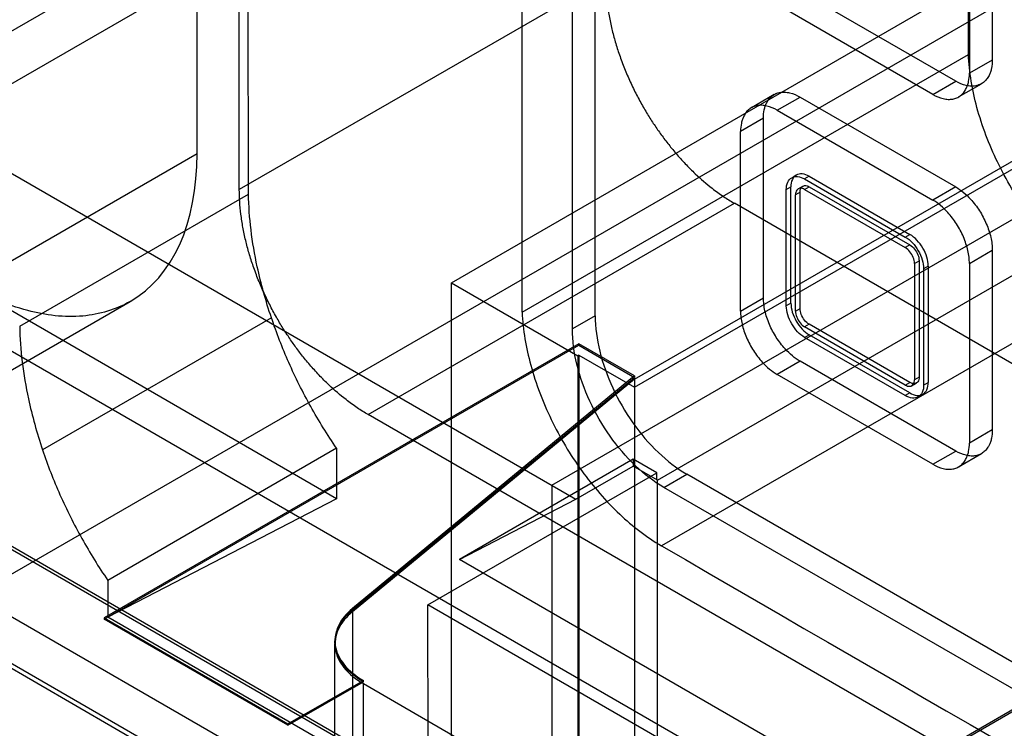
# Model space of a CAD drawing. Header units: millimetres. Extents: x 60 to 337, y 43 to 512.
# Tile 16 of 73: x 90 to 120, y 273 to 295. Entities that reach past the tile are written whole.
import ezdxf

# ---------------------------------------------------------------- set-up
doc = ezdxf.new("R2010")
doc.units = ezdxf.units.MM
doc.header["$LTSCALE"] = 36.045028
doc.layers.get('0').update_dxf_attribs({"linetype": 'CONTINUOUS'})

msp = doc.modelspace()

# ---------------------------------------------------------------- linework, layer by layer
at = {"color": 7, "linetype": 'CONTINUOUS'}
for p, q in [((95.29, 291.246), (95.29, 395.659)), ((96.881, 289.992), (96.705, 395.096)), ((119.124, 294.302), (119.124, 386.589)), ((105.335, 286.341), (105.335, 378.629)), ((107.594, 286.232), (107.594, 377.762)), ((106.887, 285.824), (106.887, 377.354)), ((96.596, 290.134), (96.596, 336.277)), ((85.744, 292.829), (121.807, 313.649)), ((87.158, 292.013), (123.221, 312.833)), ((106.25, 280.99), (142.313, 301.81)), ((109.516, 281.146), (143.81, 300.946)), ((119.863, 299.684), (119.863, 294.132)), ((119.155, 299.276), (119.155, 293.724)), ((103.148, 287.249), (121.957, 298.109)), ((87.158, 276.865), (123.221, 297.686)), ((107.91, 296.665), (96.596, 290.133)), ((118.731, 293.479), (113.923, 296.255)), ((118.024, 293.071), (113.216, 295.847)), ((108.811, 284.27), (127.585, 295.108)), ((108.811, 284.021), (127.585, 294.86)), ((82.916, 294.462), (106.998, 280.558)), ((105.335, 286.341), (119.124, 294.302)), ((119.863, 294.132), (119.155, 293.724)), ((118.024, 293.071), (118.731, 293.479)), ((118.821, 292.992), (119.528, 293.4)), ((113.126, 293.068), (112.419, 292.66)), ((113.216, 292.581), (113.923, 292.989)), ((113.923, 292.989), (118.731, 290.213)), ((113.216, 292.581), (118.024, 289.805)), ((99.603, 280.573), (79.231, 292.334)), ((112.791, 292.336), (112.084, 291.928)), ((112.791, 286.784), (112.791, 292.336)), ((112.084, 286.375), (112.084, 291.928)), ((87.734, 286.883), (95.29, 291.246)), ((113.664, 290.497), (113.806, 290.579)), ((114.206, 290.539), (114.064, 290.458)), ((114.064, 290.458), (117.175, 288.662)), ((114.206, 290.539), (117.317, 288.743)), ((89.81, 285.91), (96.881, 289.992)), ((113.498, 290.131), (113.64, 290.213)), ((113.498, 286.539), (113.498, 290.131)), ((113.64, 286.62), (113.64, 290.213)), ((113.923, 290.05), (113.781, 289.968)), ((113.781, 286.375), (113.781, 289.968)), ((113.864, 290.151), (114.006, 290.233)), ((113.923, 286.457), (113.923, 290.05)), ((114.064, 290.131), (114.206, 290.213)), ((114.064, 290.131), (117.175, 288.335)), ((114.206, 290.213), (117.317, 288.417)), ((118.731, 290.213), (118.024, 289.805)), ((100.578, 283.174), (111.892, 289.706)), ((181.927, 249.272), (111.892, 289.706)), ((186.308, 229.27), (82.054, 289.46)), ((117.175, 288.662), (117.317, 288.743)), ((117.317, 288.417), (117.175, 288.335)), ((119.155, 287.845), (119.863, 288.253)), ((119.863, 288.253), (119.863, 282.701)), ((74.431, 287.846), (184.033, 224.569)), ((117.458, 287.845), (117.6, 287.927)), ((117.458, 287.845), (117.458, 284.252)), ((117.6, 287.927), (117.6, 284.334)), ((119.155, 287.845), (119.155, 282.293)), ((117.883, 287.763), (117.741, 287.682)), ((117.741, 287.682), (117.741, 284.089)), ((117.883, 287.763), (117.883, 284.171)), ((103.148, 250.039), (103.148, 287.249)), ((103.148, 287.249), (107.055, 284.994)), ((123.433, 287.077), (109.645, 279.116)), ((86.152, 282.59), (93.223, 286.673)), ((106.25, 265.843), (142.313, 286.663)), ((111.2, 268.643), (142.313, 286.605)), ((112.084, 286.375), (112.791, 286.784)), ((113.64, 286.62), (113.498, 286.539)), ((113.781, 286.375), (113.923, 286.457)), ((97.587, 286.168), (90.516, 282.085)), ((107.594, 286.232), (106.887, 285.824)), ((114.206, 285.967), (114.064, 285.885)), ((117.175, 284.089), (114.064, 285.885)), ((117.317, 284.171), (114.206, 285.967)), ((114.064, 285.559), (114.206, 285.64)), ((117.175, 283.763), (114.064, 285.559)), ((117.317, 283.844), (114.206, 285.64)), ((107.091, 285.363), (92.423, 276.894)), ((92.423, 276.852), (107.091, 285.321)), ((107.091, 285.363), (107.091, 285.321)), ((108.811, 284.369), (107.091, 285.363)), ((107.091, 285.321), (108.811, 284.327)), ((107.091, 285.014), (107.055, 284.994)), ((107.055, 284.994), (107.055, 247.783)), ((107.091, 285.014), (107.091, 247.803)), ((107.091, 285.014), (108.811, 284.021)), ((113.923, 284.824), (113.216, 284.416)), ((118.731, 282.048), (113.923, 284.824)), ((108.811, 284.369), (100.092, 277.18)), ((100.092, 277.138), (108.811, 284.327)), ((108.811, 284.27), (100.092, 277.08)), ((108.811, 284.369), (108.811, 284.327)), ((108.811, 284.27), (108.811, 246.81)), ((118.024, 281.64), (113.216, 284.416)), ((117.175, 284.089), (117.317, 284.171)), ((117.6, 284.334), (117.458, 284.252)), ((117.741, 284.089), (117.883, 284.171)), ((117.375, 284.069), (117.517, 284.151)), ((117.317, 283.844), (117.175, 283.763)), ((117.575, 283.723), (117.717, 283.805)), ((175.941, 229.131), (82.523, 283.065)), ((170.613, 242.74), (100.578, 283.174)), ((119.863, 282.701), (119.155, 282.293)), ((99.603, 282.134), (92.532, 278.051)), ((99.603, 282.134), (99.603, 280.573)), ((118.024, 281.64), (118.731, 282.048)), ((174.136, 228.089), (80.718, 282.023)), ((108.766, 281.797), (103.398, 278.698)), ((108.766, 281.797), (108.766, 281.579)), ((109.494, 281.376), (108.766, 281.797)), ((118.821, 281.561), (119.528, 281.969)), ((106.998, 280.558), (108.766, 281.579)), ((109.516, 281.146), (108.766, 281.579)), ((79.341, 281.229), (174.173, 226.479)), ((102.423, 277.294), (109.494, 281.376)), ((109.495, 281.158), (109.494, 281.376)), ((109.516, 268.735), (109.516, 281.146)), ((109.715, 280.925), (110.423, 281.333)), ((157.233, 254.308), (110.423, 281.333)), ((106.25, 280.99), (106.25, 265.843)), ((156.526, 253.9), (109.715, 280.925)), ((99.603, 280.573), (92.532, 276.918)), ((103.398, 278.698), (106.998, 280.558)), ((181.75, 233.462), (103.398, 278.698)), ((92.532, 278.051), (92.532, 276.918)), ((100.092, 277.18), (100.092, 277.138)), ((102.445, 264.653), (102.423, 277.294)), ((179.645, 232.711), (102.423, 277.294)), ((106.25, 265.843), (87.158, 276.865)), ((92.423, 276.894), (92.423, 276.852)), ((92.423, 276.894), (98.099, 273.617)), ((180.666, 226.035), (92.532, 276.918)), ((100.092, 277.08), (100.092, 239.621)), ((98.099, 273.575), (92.423, 276.852)), ((99.549, 276.144), (99.549, 276.186)), ((99.549, 238.627), (99.549, 276.087)), ((98.099, 273.617), (100.428, 274.962)), ((98.099, 273.575), (100.428, 274.92)), ((100.428, 274.92), (100.428, 274.962)), ((100.428, 237.403), (100.428, 274.862)), ((100.428, 274.862), (111.2, 268.643)), ((98.099, 273.617), (98.099, 273.575))]:
    msp.add_line(p, q, dxfattribs=at)
msp.add_arc((8231.384, 14292.482), 16196.822, 239.9046652, 240.0964491, dxfattribs=at)
msp.add_ellipse((88.209, 295.357), major_axis=(-5.014, 8.684), ratio=0.575778, start_param=-3.141584, end_param=-2.357555, dxfattribs=at)
for points, knots in [([(107.91, 296.665), (107.91, 296.539), (107.918, 296.283), (107.955, 295.892), (108.018, 295.493), (108.103, 295.09), (108.21, 294.689), (108.34, 294.283), (108.495, 293.87), (108.672, 293.458), (108.868, 293.058), (109.071, 292.685), (109.279, 292.339), (109.492, 292.017), (109.715, 291.706), (109.959, 291.394), (110.228, 291.081), (110.474, 290.821), (110.795, 290.509), (111.081, 290.262), (111.379, 290.038), (111.605, 289.88), (111.777, 289.772), (111.892, 289.706)], [0, 0, 0, 0, 0.04534, 0.092214, 0.141232, 0.190728, 0.240179, 0.290626, 0.34398, 0.398783, 0.452156, 0.504047, 0.551677, 0.597268, 0.642919, 0.689327, 0.739682, 0.791314, 0.818427, 0.90073, 0.926981, 0.952507, 1, 1, 1, 1]), ([(123.433, 287.077), (122.965, 287.349), (122.059, 288.054), (120.912, 289.386), (119.982, 290.947), (119.348, 292.604), (119.147, 293.75), (119.124, 294.302)], [0, 0, 0, 0, 0.186673, 0.391288, 0.602997, 0.809646, 1, 1, 1, 1]), ([(119.863, 294.132), (119.862, 294.046), (119.851, 293.919), (119.809, 293.762), (119.761, 293.646), (119.692, 293.536), (119.594, 293.438), (119.479, 293.369), (119.347, 293.329), (119.202, 293.322), (118.988, 293.353), (118.832, 293.421), (118.731, 293.479)], [0, 0, 0, 0, 0.15434, 0.225025, 0.291547, 0.37656, 0.456909, 0.53546, 0.615466, 0.700601, 0.792572, 1, 1, 1, 1]), ([(118.024, 293.071), (118.124, 293.013), (118.281, 292.945), (118.495, 292.913), (118.64, 292.921), (118.772, 292.96), (118.887, 293.03), (118.985, 293.127), (119.054, 293.238), (119.101, 293.353), (119.144, 293.511), (119.155, 293.638), (119.155, 293.724)], [0, 0, 0, 0, 0.207428, 0.299399, 0.384534, 0.46454, 0.543091, 0.62344, 0.708453, 0.774975, 0.84566, 1, 1, 1, 1]), ([(112.791, 292.336), (112.791, 292.422), (112.803, 292.549), (112.845, 292.706), (112.893, 292.822), (112.962, 292.932), (113.059, 293.03), (113.175, 293.099), (113.307, 293.139), (113.452, 293.146), (113.665, 293.115), (113.822, 293.047), (113.923, 292.989)], [0, 0, 0, 0, 0.15434, 0.225025, 0.291548, 0.37656, 0.456909, 0.53546, 0.615466, 0.700601, 0.792572, 1, 1, 1, 1]), ([(113.216, 292.581), (113.115, 292.639), (112.958, 292.706), (112.745, 292.738), (112.6, 292.73), (112.468, 292.691), (112.352, 292.621), (112.255, 292.524), (112.186, 292.413), (112.138, 292.298), (112.096, 292.14), (112.084, 292.014), (112.084, 291.928)], [0, 0, 0, 0, 0.207428, 0.299399, 0.384534, 0.46454, 0.543091, 0.62344, 0.708452, 0.774975, 0.84566, 1, 1, 1, 1]), ([(114.206, 290.539), (114.139, 290.578), (114.006, 290.633), (113.794, 290.6), (113.659, 290.432), (113.64, 290.29), (113.64, 290.213)], [0, 0, 0, 0, 0.277324, 0.499998, 0.722673, 1, 1, 1, 1]), ([(113.498, 290.131), (113.498, 290.208), (113.517, 290.35), (113.652, 290.518), (113.865, 290.551), (113.998, 290.496), (114.064, 290.458)], [0, 0, 0, 0, 0.277327, 0.500002, 0.722676, 1, 1, 1, 1]), ([(113.923, 290.05), (113.923, 290.098), (113.937, 290.195), (114.072, 290.273), (114.163, 290.237), (114.206, 290.213)], [0, 0, 0, 0, 0.356072, 0.643819, 1, 1, 1, 1]), ([(100.578, 283.174), (100.463, 283.24), (100.291, 283.348), (100.065, 283.506), (99.767, 283.73), (99.482, 283.977), (99.161, 284.289), (98.914, 284.549), (98.645, 284.862), (98.401, 285.174), (98.178, 285.485), (97.966, 285.807), (97.758, 286.153), (97.555, 286.526), (97.359, 286.926), (97.181, 287.339), (97.026, 287.751), (96.896, 288.157), (96.789, 288.558), (96.704, 288.961), (96.642, 289.36), (96.604, 289.751), (96.596, 290.007), (96.596, 290.133)], [0, 0, 0, 0, 0.047493, 0.073019, 0.09927, 0.181573, 0.208686, 0.260318, 0.310673, 0.357081, 0.402732, 0.448323, 0.495953, 0.547844, 0.601217, 0.65602, 0.709374, 0.759821, 0.809272, 0.858768, 0.907786, 0.95466, 1, 1, 1, 1]), ([(97.587, 286.168), (97.499, 286.429), (97.34, 286.95), (97.115, 287.856), (96.941, 288.868), (96.886, 289.624), (96.881, 289.992)], [0, 0, 0, 0, 0.211844, 0.41871, 0.716886, 1, 1, 1, 1]), ([(114.064, 290.131), (114.022, 290.156), (113.931, 290.192), (113.796, 290.114), (113.781, 290.017), (113.781, 289.968)], [0, 0, 0, 0, 0.356069, 0.643816, 1, 1, 1, 1]), ([(118.731, 290.213), (118.814, 290.165), (118.978, 290.048), (119.23, 289.804), (119.476, 289.48), (119.654, 289.146), (119.759, 288.866), (119.817, 288.657), (119.853, 288.453), (119.863, 288.318), (119.863, 288.253)], [0, 0, 0, 0, 0.122801, 0.255597, 0.446544, 0.640161, 0.735699, 0.828336, 0.916811, 1, 1, 1, 1]), ([(119.155, 287.845), (119.155, 287.91), (119.146, 288.045), (119.11, 288.249), (119.052, 288.458), (118.947, 288.738), (118.769, 289.071), (118.523, 289.396), (118.271, 289.639), (118.107, 289.757), (118.024, 289.805)], [0, 0, 0, 0, 0.083189, 0.171664, 0.264301, 0.359839, 0.553456, 0.744403, 0.877199, 1, 1, 1, 1]), ([(117.883, 287.763), (117.883, 287.857), (117.847, 288.053), (117.726, 288.326), (117.55, 288.568), (117.398, 288.696), (117.317, 288.743)], [0, 0, 0, 0, 0.239285, 0.500001, 0.760716, 1, 1, 1, 1]), ([(117.175, 288.662), (117.256, 288.615), (117.408, 288.487), (117.585, 288.245), (117.706, 287.971), (117.741, 287.775), (117.741, 287.682)], [0, 0, 0, 0, 0.239284, 0.499999, 0.760715, 1, 1, 1, 1]), ([(117.458, 287.845), (117.458, 287.908), (117.427, 288.04), (117.329, 288.21), (117.23, 288.303), (117.175, 288.335)], [0, 0, 0, 0, 0.3243, 0.67557, 1, 1, 1, 1]), ([(117.317, 288.417), (117.372, 288.385), (117.47, 288.292), (117.568, 288.122), (117.6, 287.99), (117.6, 287.927)], [0, 0, 0, 0, 0.324298, 0.675568, 1, 1, 1, 1]), ([(93.223, 286.673), (92.782, 286.418), (91.704, 286.102), (89.935, 286.333), (88.781, 286.833), (88.199, 287.169)], [0, 0, 0, 0, 0.290911, 0.616543, 1, 1, 1, 1]), ([(113.923, 284.824), (113.839, 284.872), (113.676, 284.989), (113.424, 285.233), (113.178, 285.557), (113, 285.891), (112.894, 286.171), (112.836, 286.38), (112.8, 286.584), (112.791, 286.718), (112.791, 286.784)], [0, 0, 0, 0, 0.122801, 0.255597, 0.446544, 0.640161, 0.735699, 0.828336, 0.916811, 1, 1, 1, 1]), ([(113.64, 286.62), (113.64, 286.527), (113.675, 286.331), (113.796, 286.057), (113.973, 285.815), (114.125, 285.687), (114.206, 285.64)], [0, 0, 0, 0, 0.239285, 0.500001, 0.760716, 1, 1, 1, 1]), ([(105.335, 286.341), (105.359, 285.789), (105.559, 284.644), (106.193, 282.986), (107.124, 281.425), (108.271, 280.093), (109.176, 279.388), (109.645, 279.116)], [0, 0, 0, 0, 0.190377, 0.39704, 0.608749, 0.81335, 1, 1, 1, 1]), ([(112.084, 286.375), (112.084, 286.31), (112.093, 286.176), (112.129, 285.972), (112.187, 285.762), (112.293, 285.482), (112.471, 285.149), (112.717, 284.825), (112.969, 284.581), (113.132, 284.464), (113.216, 284.416)], [0, 0, 0, 0, 0.083189, 0.171664, 0.264301, 0.359839, 0.553456, 0.744403, 0.877199, 1, 1, 1, 1]), ([(114.064, 285.559), (113.983, 285.606), (113.831, 285.734), (113.655, 285.976), (113.534, 286.249), (113.498, 286.445), (113.498, 286.539)], [0, 0, 0, 0, 0.239284, 0.499999, 0.760715, 1, 1, 1, 1]), ([(113.781, 286.375), (113.781, 286.312), (113.813, 286.18), (113.911, 286.01), (114.009, 285.917), (114.064, 285.885)], [0, 0, 0, 0, 0.3243, 0.67557, 1, 1, 1, 1]), ([(114.206, 285.967), (114.151, 285.999), (114.052, 286.092), (113.954, 286.262), (113.923, 286.394), (113.923, 286.457)], [0, 0, 0, 0, 0.324298, 0.675568, 1, 1, 1, 1]), ([(99.603, 282.134), (99.317, 282.552), (98.784, 283.414), (98.108, 284.763), (97.744, 285.698), (97.587, 286.168)], [0, 0, 0, 0, 0.336034, 0.671197, 1, 1, 1, 1]), ([(107.594, 286.232), (107.594, 285.865), (107.704, 285.094), (108.107, 283.972), (108.722, 282.908), (109.492, 281.998), (110.105, 281.517), (110.423, 281.333)], [0, 0, 0, 0, 0.187718, 0.393746, 0.606296, 0.812308, 1, 1, 1, 1]), ([(89.81, 285.91), (89.815, 285.542), (89.87, 284.786), (90.044, 283.774), (90.269, 282.868), (90.428, 282.347), (90.516, 282.085)], [0, 0, 0, 0, 0.283114, 0.58129, 0.788156, 1, 1, 1, 1]), ([(109.715, 280.925), (109.397, 281.109), (108.784, 281.59), (108.014, 282.5), (107.4, 283.564), (106.997, 284.686), (106.887, 285.457), (106.887, 285.824)], [0, 0, 0, 0, 0.187717, 0.393743, 0.606294, 0.812306, 1, 1, 1, 1]), ([(117.175, 284.089), (117.218, 284.065), (117.309, 284.029), (117.444, 284.107), (117.458, 284.203), (117.458, 284.252)], [0, 0, 0, 0, 0.356069, 0.643816, 1, 1, 1, 1]), ([(117.6, 284.334), (117.6, 284.285), (117.585, 284.188), (117.45, 284.11), (117.359, 284.146), (117.317, 284.171)], [0, 0, 0, 0, 0.356072, 0.643819, 1, 1, 1, 1]), ([(117.317, 283.844), (117.383, 283.806), (117.516, 283.751), (117.729, 283.784), (117.864, 283.952), (117.883, 284.094), (117.883, 284.171)], [0, 0, 0, 0, 0.277324, 0.499998, 0.722673, 1, 1, 1, 1]), ([(117.741, 284.089), (117.741, 284.012), (117.722, 283.87), (117.587, 283.702), (117.375, 283.669), (117.242, 283.724), (117.175, 283.763)], [0, 0, 0, 0, 0.277327, 0.500002, 0.722676, 1, 1, 1, 1]), ([(119.863, 282.701), (119.862, 282.615), (119.851, 282.488), (119.809, 282.33), (119.761, 282.215), (119.692, 282.105), (119.594, 282.007), (119.479, 281.938), (119.347, 281.898), (119.202, 281.891), (118.988, 281.922), (118.832, 281.99), (118.731, 282.048)], [0, 0, 0, 0, 0.15434, 0.225025, 0.291547, 0.37656, 0.456909, 0.53546, 0.615466, 0.700601, 0.792572, 1, 1, 1, 1]), ([(90.516, 282.085), (90.673, 281.615), (91.037, 280.681), (91.713, 279.331), (92.246, 278.469), (92.532, 278.051)], [0, 0, 0, 0, 0.328803, 0.663966, 1, 1, 1, 1]), ([(118.024, 281.64), (118.124, 281.582), (118.281, 281.514), (118.495, 281.482), (118.64, 281.49), (118.772, 281.529), (118.887, 281.599), (118.985, 281.696), (119.054, 281.807), (119.101, 281.922), (119.144, 282.08), (119.155, 282.207), (119.155, 282.293)], [0, 0, 0, 0, 0.207428, 0.299399, 0.384534, 0.46454, 0.543091, 0.62344, 0.708453, 0.774975, 0.84566, 1, 1, 1, 1]), ([(100.092, 277.18), (99.91, 277.03), (99.607, 276.692), (99.495, 276.013), (99.819, 275.383), (100.203, 275.092), (100.428, 274.962)], [0, 0, 0, 0, 0.258932, 0.480116, 0.713811, 1, 1, 1, 1]), ([(100.428, 274.92), (100.203, 275.05), (99.819, 275.341), (99.495, 275.97), (99.607, 276.65), (99.91, 276.988), (100.092, 277.138)], [0, 0, 0, 0, 0.286189, 0.519884, 0.741068, 1, 1, 1, 1]), ([(100.092, 277.08), (99.91, 276.931), (99.607, 276.592), (99.495, 275.913), (99.819, 275.283), (100.203, 274.992), (100.428, 274.862)], [0, 0, 0, 0, 0.258932, 0.480116, 0.713811, 1, 1, 1, 1])]:
    msp.add_open_spline(points, degree=3, knots=knots, dxfattribs=at)

doc.saveas('drawing.dxf')
